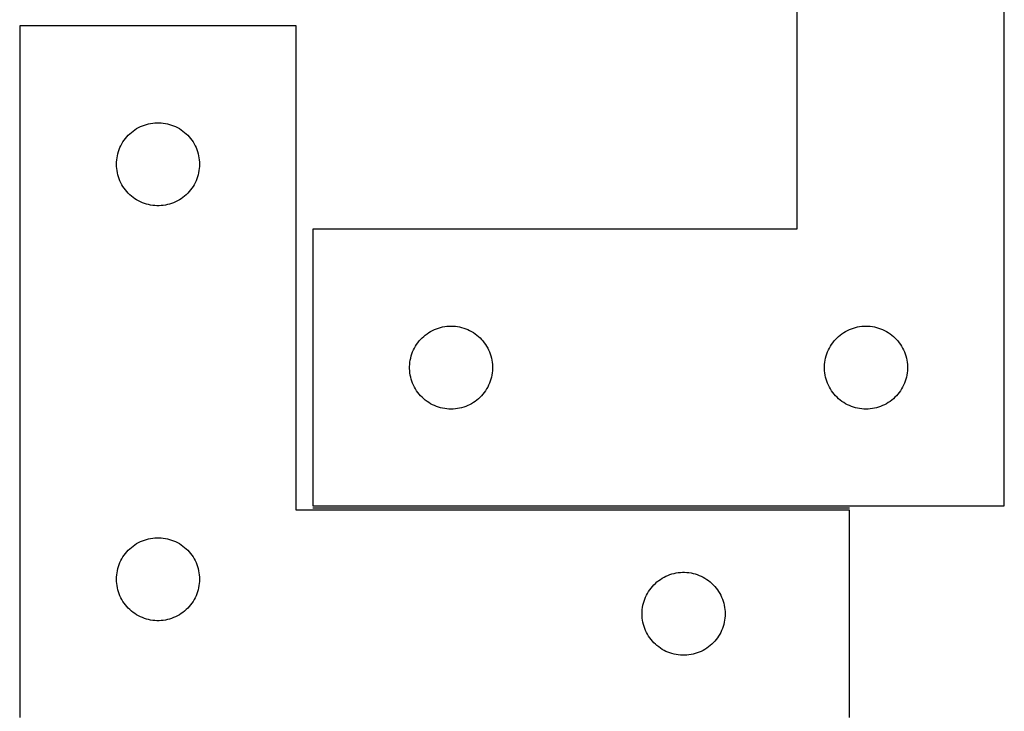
# Model space of a CAD drawing. Header units: millimetres. Extents: x 7 to 1490, y 7 to 2979.
# Tile 16 of 21: x 7 to 362, y 2418 to 2668. Entities that reach past the tile are written whole.
import ezdxf

# ---------------------------------------------------------------- set-up
doc = ezdxf.new("R2010")
doc.units = ezdxf.units.MM
doc.layers.add('COMMON', color=5, linetype='CONTINUOUS', true_color=0x0000ff)
doc.layers.add('CUT', color=7, linetype='CONTINUOUS', true_color=0x000000)

msp = doc.modelspace()

# ---------------------------------------------------------------- linework, layer by layer
at = {"layer": 'COMMON'}
msp.add_line((112.447496, 2491.250032), (306.500006, 2491.250032), dxfattribs=at)
at = {"layer": 'CUT'}
for p, q in [((287.447496, 2792.000033), (287.447496, 2592.000033)), ((362.447496, 2492.000033), (362.447496, 2792.000033)), ((106.500006, 2665.500032), (6.500006, 2665.500032)), ((6.500006, 2665.500032), (6.500006, 2415.500032)), ((106.500006, 2490.500032), (106.500006, 2665.500032)), ((54.574031, 2630.375872), (55.342374, 2630.455295)), ((55.342374, 2630.455295), (56.113787, 2630.495059)), ((56.113787, 2630.495059), (56.886225, 2630.495059)), ((56.886225, 2630.495059), (57.657638, 2630.455295)), ((57.657638, 2630.455295), (58.425981, 2630.375872)), ((46.310906, 2626.508312), (46.891108, 2627.018239)), ((46.891108, 2627.018239), (47.496792, 2627.497621)), ((47.496792, 2627.497621), (48.12635, 2627.945187)), ((48.12635, 2627.945187), (48.778114, 2628.359751)), ((48.778114, 2628.359751), (49.450355, 2628.740214)), ((49.450355, 2628.740214), (50.14129, 2629.085566)), ((50.14129, 2629.085566), (50.849088, 2629.394892)), ((50.849088, 2629.394892), (51.57187, 2629.66737)), ((51.57187, 2629.66737), (52.307721, 2629.90228)), ((52.307721, 2629.90228), (53.05469, 2630.098998)), ((53.05469, 2630.098998), (53.810795, 2630.257001)), ((53.810795, 2630.257001), (54.574031, 2630.375872)), ((58.425981, 2630.375872), (59.189217, 2630.257001)), ((59.189217, 2630.257001), (59.945322, 2630.098998)), ((59.945322, 2630.098998), (60.692291, 2629.90228)), ((60.692291, 2629.90228), (61.428142, 2629.66737)), ((61.428142, 2629.66737), (62.150924, 2629.394892)), ((62.150924, 2629.394892), (62.858722, 2629.085566)), ((62.858722, 2629.085566), (63.549657, 2628.740214)), ((63.549657, 2628.740214), (64.221898, 2628.359751)), ((64.221898, 2628.359751), (64.873662, 2627.945187)), ((64.873662, 2627.945187), (65.50322, 2627.497621)), ((65.50322, 2627.497621), (66.108904, 2627.018239)), ((66.108904, 2627.018239), (66.689106, 2626.508312)), ((43.445727, 2622.888253), (43.843373, 2623.550475)), ((43.843373, 2623.550475), (44.274581, 2624.191348)), ((44.274581, 2624.191348), (44.738209, 2624.809174)), ((44.738209, 2624.809174), (45.233027, 2625.402314)), ((45.233027, 2625.402314), (45.757723, 2625.969194)), ((45.757723, 2625.969194), (46.310906, 2626.508312)), ((66.689106, 2626.508312), (67.242289, 2625.969194)), ((67.242289, 2625.969194), (67.766985, 2625.402314)), ((67.766985, 2625.402314), (68.261803, 2624.809174)), ((68.261803, 2624.809174), (68.725431, 2624.191348)), ((68.725431, 2624.191348), (69.156639, 2623.550475)), ((69.156639, 2623.550475), (69.554285, 2622.888253)), ((41.99459, 2619.320099), (42.210475, 2620.061754)), ((42.210475, 2620.061754), (42.464254, 2620.791313)), ((42.464254, 2620.791313), (42.755252, 2621.506841)), ((42.755252, 2621.506841), (43.0827, 2622.206439)), ((43.0827, 2622.206439), (43.445727, 2622.888253)), ((69.554285, 2622.888253), (69.917312, 2622.206439)), ((69.917312, 2622.206439), (70.24476, 2621.506841)), ((70.24476, 2621.506841), (70.535758, 2620.791313)), ((70.535758, 2620.791313), (70.789537, 2620.061754)), ((70.789537, 2620.061754), (71.005422, 2619.320099)), ((41.500006, 2615.500032), (41.519895, 2616.272213)), ((41.519895, 2616.272213), (41.579508, 2617.042347)), ((41.579508, 2617.042347), (41.678688, 2617.808391)), ((41.678688, 2617.808391), (41.817171, 2618.568313)), ((41.817171, 2618.568313), (41.99459, 2619.320099)), ((71.005422, 2619.320099), (71.182841, 2618.568313)), ((71.182841, 2618.568313), (71.321324, 2617.808391)), ((71.321324, 2617.808391), (71.420504, 2617.042347)), ((71.420504, 2617.042347), (71.480117, 2616.272213)), ((71.480117, 2616.272213), (71.500006, 2615.500032)), ((41.519895, 2614.727851), (41.500006, 2615.500032)), ((41.579508, 2613.957717), (41.519895, 2614.727851)), ((41.678688, 2613.191673), (41.579508, 2613.957717)), ((41.817171, 2612.431751), (41.678688, 2613.191673)), ((71.321324, 2613.191673), (71.182841, 2612.431751)), ((71.420504, 2613.957717), (71.321324, 2613.191673)), ((71.480117, 2614.727851), (71.420504, 2613.957717)), ((71.500006, 2615.500032), (71.480117, 2614.727851)), ((41.99459, 2611.679965), (41.817171, 2612.431751)), ((42.210475, 2610.93831), (41.99459, 2611.679965)), ((42.464254, 2610.208751), (42.210475, 2610.93831)), ((42.755252, 2609.493223), (42.464254, 2610.208751)), ((43.0827, 2608.793625), (42.755252, 2609.493223)), ((70.24476, 2609.493223), (69.917312, 2608.793625)), ((70.535758, 2610.208751), (70.24476, 2609.493223)), ((70.789537, 2610.93831), (70.535758, 2610.208751)), ((71.005422, 2611.679965), (70.789537, 2610.93831)), ((71.182841, 2612.431751), (71.005422, 2611.679965)), ((43.445727, 2608.111811), (43.0827, 2608.793625)), ((43.843373, 2607.449589), (43.445727, 2608.111811)), ((44.274581, 2606.808716), (43.843373, 2607.449589)), ((44.738209, 2606.19089), (44.274581, 2606.808716)), ((45.233027, 2605.59775), (44.738209, 2606.19089)), ((45.757723, 2605.03087), (45.233027, 2605.59775)), ((67.766985, 2605.59775), (67.242289, 2605.03087)), ((68.261803, 2606.19089), (67.766985, 2605.59775)), ((68.725431, 2606.808716), (68.261803, 2606.19089)), ((69.156639, 2607.449589), (68.725431, 2606.808716)), ((69.554285, 2608.111811), (69.156639, 2607.449589)), ((69.917312, 2608.793625), (69.554285, 2608.111811)), ((46.310906, 2604.491752), (45.757723, 2605.03087)), ((46.891108, 2603.981825), (46.310906, 2604.491752)), ((47.496792, 2603.502443), (46.891108, 2603.981825)), ((48.12635, 2603.054877), (47.496792, 2603.502443)), ((48.778114, 2602.640313), (48.12635, 2603.054877)), ((49.450355, 2602.25985), (48.778114, 2602.640313)), ((50.14129, 2601.914498), (49.450355, 2602.25985)), ((63.549657, 2602.25985), (62.858722, 2601.914498)), ((64.221898, 2602.640313), (63.549657, 2602.25985)), ((64.873662, 2603.054877), (64.221898, 2602.640313)), ((65.50322, 2603.502443), (64.873662, 2603.054877)), ((66.108904, 2603.981825), (65.50322, 2603.502443)), ((66.689106, 2604.491752), (66.108904, 2603.981825)), ((67.242289, 2605.03087), (66.689106, 2604.491752)), ((50.849088, 2601.605172), (50.14129, 2601.914498)), ((51.57187, 2601.332694), (50.849088, 2601.605172)), ((52.307721, 2601.097784), (51.57187, 2601.332694)), ((53.05469, 2600.901066), (52.307721, 2601.097784)), ((53.810795, 2600.743063), (53.05469, 2600.901066)), ((54.574031, 2600.624192), (53.810795, 2600.743063)), ((55.342374, 2600.544769), (54.574031, 2600.624192)), ((56.113787, 2600.505005), (55.342374, 2600.544769)), ((56.886225, 2600.505005), (56.113787, 2600.505005)), ((57.657638, 2600.544769), (56.886225, 2600.505005)), ((58.425981, 2600.624192), (57.657638, 2600.544769)), ((59.189217, 2600.743063), (58.425981, 2600.624192)), ((59.945322, 2600.901066), (59.189217, 2600.743063)), ((60.692291, 2601.097784), (59.945322, 2600.901066)), ((61.428142, 2601.332694), (60.692291, 2601.097784)), ((62.150924, 2601.605172), (61.428142, 2601.332694)), ((62.858722, 2601.914498), (62.150924, 2601.605172)), ((287.447496, 2592.000033), (112.447496, 2592.000033)), ((112.447496, 2592.000033), (112.447496, 2492.000033)), ((155.741089, 2555.417339), (156.440687, 2555.744787)), ((156.440687, 2555.744787), (157.156215, 2556.035785)), ((157.156215, 2556.035785), (157.885774, 2556.289564)), ((157.885774, 2556.289564), (158.627429, 2556.505449)), ((158.627429, 2556.505449), (159.379215, 2556.682868)), ((159.379215, 2556.682868), (160.139137, 2556.821351)), ((160.139137, 2556.821351), (160.905181, 2556.920531)), ((160.905181, 2556.920531), (161.675315, 2556.980144)), ((161.675315, 2556.980144), (162.447496, 2557.000033)), ((162.447496, 2557.000033), (163.219677, 2556.980144)), ((163.219677, 2556.980144), (163.989811, 2556.920531)), ((163.989811, 2556.920531), (164.755855, 2556.821351)), ((164.755855, 2556.821351), (165.515777, 2556.682868)), ((165.515777, 2556.682868), (166.267563, 2556.505449)), ((166.267563, 2556.505449), (167.009218, 2556.289564)), ((167.009218, 2556.289564), (167.738777, 2556.035785)), ((167.738777, 2556.035785), (168.454305, 2555.744787)), ((168.454305, 2555.744787), (169.153903, 2555.417339)), ((305.741089, 2555.417339), (306.440687, 2555.744787)), ((306.440687, 2555.744787), (307.156215, 2556.035785)), ((307.156215, 2556.035785), (307.885774, 2556.289564)), ((307.885774, 2556.289564), (308.627429, 2556.505449)), ((308.627429, 2556.505449), (309.379215, 2556.682868)), ((309.379215, 2556.682868), (310.139137, 2556.821351)), ((310.139137, 2556.821351), (310.905181, 2556.920531)), ((310.905181, 2556.920531), (311.675315, 2556.980144)), ((311.675315, 2556.980144), (312.447496, 2557.000033)), ((312.447496, 2557.000033), (313.219677, 2556.980144)), ((313.219677, 2556.980144), (313.989811, 2556.920531)), ((313.989811, 2556.920531), (314.755855, 2556.821351)), ((314.755855, 2556.821351), (315.515777, 2556.682868)), ((315.515777, 2556.682868), (316.267563, 2556.505449)), ((316.267563, 2556.505449), (317.009218, 2556.289564)), ((317.009218, 2556.289564), (317.738777, 2556.035785)), ((317.738777, 2556.035785), (318.454305, 2555.744787)), ((318.454305, 2555.744787), (319.153903, 2555.417339)), ((150.929289, 2551.608931), (151.439216, 2552.189133)), ((151.439216, 2552.189133), (151.978334, 2552.742316)), ((151.978334, 2552.742316), (152.545214, 2553.267012)), ((152.545214, 2553.267012), (153.138354, 2553.76183)), ((153.138354, 2553.76183), (153.75618, 2554.225458)), ((153.75618, 2554.225458), (154.397053, 2554.656666)), ((154.397053, 2554.656666), (155.059275, 2555.054312)), ((155.059275, 2555.054312), (155.741089, 2555.417339)), ((169.153903, 2555.417339), (169.835717, 2555.054312)), ((169.835717, 2555.054312), (170.497939, 2554.656666)), ((170.497939, 2554.656666), (171.138812, 2554.225458)), ((171.138812, 2554.225458), (171.756638, 2553.76183)), ((171.756638, 2553.76183), (172.349778, 2553.267012)), ((172.349778, 2553.267012), (172.916658, 2552.742316)), ((172.916658, 2552.742316), (173.455776, 2552.189133)), ((173.455776, 2552.189133), (173.965703, 2551.608931)), ((300.929289, 2551.608931), (301.439216, 2552.189133)), ((301.439216, 2552.189133), (301.978334, 2552.742316)), ((301.978334, 2552.742316), (302.545214, 2553.267012)), ((302.545214, 2553.267012), (303.138354, 2553.76183)), ((303.138354, 2553.76183), (303.75618, 2554.225458)), ((303.75618, 2554.225458), (304.397053, 2554.656666)), ((304.397053, 2554.656666), (305.059275, 2555.054312)), ((305.059275, 2555.054312), (305.741089, 2555.417339)), ((319.153903, 2555.417339), (319.835717, 2555.054312)), ((319.835717, 2555.054312), (320.497939, 2554.656666)), ((320.497939, 2554.656666), (321.138812, 2554.225458)), ((321.138812, 2554.225458), (321.756638, 2553.76183)), ((321.756638, 2553.76183), (322.349778, 2553.267012)), ((322.349778, 2553.267012), (322.916658, 2552.742316)), ((322.916658, 2552.742316), (323.455776, 2552.189133)), ((323.455776, 2552.189133), (323.965703, 2551.608931)), ((148.861962, 2548.358749), (149.207314, 2549.049684)), ((149.207314, 2549.049684), (149.587777, 2549.721925)), ((149.587777, 2549.721925), (150.002341, 2550.373689)), ((150.002341, 2550.373689), (150.449907, 2551.003247)), ((150.449907, 2551.003247), (150.929289, 2551.608931)), ((173.965703, 2551.608931), (174.445085, 2551.003247)), ((174.445085, 2551.003247), (174.892651, 2550.373689)), ((174.892651, 2550.373689), (175.307215, 2549.721925)), ((175.307215, 2549.721925), (175.687678, 2549.049684)), ((175.687678, 2549.049684), (176.03303, 2548.358749)), ((298.861962, 2548.358749), (299.207314, 2549.049684)), ((299.207314, 2549.049684), (299.587777, 2549.721925)), ((299.587777, 2549.721925), (300.002341, 2550.373689)), ((300.002341, 2550.373689), (300.449907, 2551.003247)), ((300.449907, 2551.003247), (300.929289, 2551.608931)), ((323.965703, 2551.608931), (324.445085, 2551.003247)), ((324.445085, 2551.003247), (324.892651, 2550.373689)), ((324.892651, 2550.373689), (325.307215, 2549.721925)), ((325.307215, 2549.721925), (325.687678, 2549.049684)), ((325.687678, 2549.049684), (326.03303, 2548.358749)), ((147.690527, 2544.689244), (147.84853, 2545.445349)), ((147.84853, 2545.445349), (148.045248, 2546.192318)), ((148.045248, 2546.192318), (148.280158, 2546.928169)), ((148.280158, 2546.928169), (148.552636, 2547.650951)), ((148.552636, 2547.650951), (148.861962, 2548.358749)), ((176.03303, 2548.358749), (176.342356, 2547.650951)), ((176.342356, 2547.650951), (176.614834, 2546.928169)), ((176.614834, 2546.928169), (176.849744, 2546.192318)), ((176.849744, 2546.192318), (177.046462, 2545.445349)), ((177.046462, 2545.445349), (177.204465, 2544.689244)), ((297.690527, 2544.689244), (297.84853, 2545.445349)), ((297.84853, 2545.445349), (298.045248, 2546.192318)), ((298.045248, 2546.192318), (298.280158, 2546.928169)), ((298.280158, 2546.928169), (298.552636, 2547.650951)), ((298.552636, 2547.650951), (298.861962, 2548.358749)), ((326.03303, 2548.358749), (326.342356, 2547.650951)), ((326.342356, 2547.650951), (326.614834, 2546.928169)), ((326.614834, 2546.928169), (326.849744, 2546.192318)), ((326.849744, 2546.192318), (327.046462, 2545.445349)), ((327.046462, 2545.445349), (327.204465, 2544.689244)), ((147.452469, 2542.386252), (147.492233, 2543.157665)), ((147.452469, 2541.613814), (147.452469, 2542.386252)), ((147.492233, 2540.842401), (147.452469, 2541.613814)), ((147.492233, 2543.157665), (147.571656, 2543.926008)), ((147.571656, 2543.926008), (147.690527, 2544.689244)), ((177.204465, 2544.689244), (177.323336, 2543.926008)), ((177.323336, 2543.926008), (177.402759, 2543.157665)), ((177.402759, 2543.157665), (177.442523, 2542.386252)), ((177.442523, 2541.613814), (177.402759, 2540.842401)), ((177.442523, 2542.386252), (177.442523, 2541.613814)), ((297.452469, 2542.386252), (297.492233, 2543.157665)), ((297.452469, 2541.613814), (297.452469, 2542.386252)), ((297.492233, 2540.842401), (297.452469, 2541.613814)), ((297.492233, 2543.157665), (297.571656, 2543.926008)), ((297.571656, 2543.926008), (297.690527, 2544.689244)), ((327.204465, 2544.689244), (327.323336, 2543.926008)), ((327.323336, 2543.926008), (327.402759, 2543.157665)), ((327.402759, 2543.157665), (327.442523, 2542.386252)), ((327.442523, 2541.613814), (327.402759, 2540.842401)), ((327.442523, 2542.386252), (327.442523, 2541.613814)), ((147.571656, 2540.074058), (147.492233, 2540.842401)), ((147.690527, 2539.310822), (147.571656, 2540.074058)), ((147.84853, 2538.554717), (147.690527, 2539.310822)), ((148.045248, 2537.807748), (147.84853, 2538.554717)), ((177.046462, 2538.554717), (176.849744, 2537.807748)), ((177.204465, 2539.310822), (177.046462, 2538.554717)), ((177.323336, 2540.074058), (177.204465, 2539.310822)), ((177.402759, 2540.842401), (177.323336, 2540.074058)), ((297.571656, 2540.074058), (297.492233, 2540.842401)), ((297.690527, 2539.310822), (297.571656, 2540.074058)), ((297.84853, 2538.554717), (297.690527, 2539.310822)), ((298.045248, 2537.807748), (297.84853, 2538.554717)), ((327.046462, 2538.554717), (326.849744, 2537.807748)), ((327.204465, 2539.310822), (327.046462, 2538.554717)), ((327.323336, 2540.074058), (327.204465, 2539.310822)), ((327.402759, 2540.842401), (327.323336, 2540.074058)), ((148.280158, 2537.071897), (148.045248, 2537.807748)), ((148.552636, 2536.349115), (148.280158, 2537.071897)), ((148.861962, 2535.641317), (148.552636, 2536.349115)), ((149.207314, 2534.950382), (148.861962, 2535.641317)), ((149.587777, 2534.278141), (149.207314, 2534.950382)), ((175.687678, 2534.950382), (175.307215, 2534.278141)), ((176.03303, 2535.641317), (175.687678, 2534.950382)), ((176.342356, 2536.349115), (176.03303, 2535.641317)), ((176.614834, 2537.071897), (176.342356, 2536.349115)), ((176.849744, 2537.807748), (176.614834, 2537.071897)), ((298.280158, 2537.071897), (298.045248, 2537.807748)), ((298.552636, 2536.349115), (298.280158, 2537.071897)), ((298.861962, 2535.641317), (298.552636, 2536.349115)), ((299.207314, 2534.950382), (298.861962, 2535.641317)), ((299.587777, 2534.278141), (299.207314, 2534.950382)), ((325.687678, 2534.950382), (325.307215, 2534.278141)), ((326.03303, 2535.641317), (325.687678, 2534.950382)), ((326.342356, 2536.349115), (326.03303, 2535.641317)), ((326.614834, 2537.071897), (326.342356, 2536.349115)), ((326.849744, 2537.807748), (326.614834, 2537.071897)), ((150.002341, 2533.626377), (149.587777, 2534.278141)), ((150.449907, 2532.996819), (150.002341, 2533.626377)), ((150.929289, 2532.391135), (150.449907, 2532.996819)), ((151.439216, 2531.810933), (150.929289, 2532.391135)), ((151.978334, 2531.25775), (151.439216, 2531.810933)), ((152.545214, 2530.733054), (151.978334, 2531.25775)), ((172.916658, 2531.25775), (172.349778, 2530.733054)), ((173.455776, 2531.810933), (172.916658, 2531.25775)), ((173.965703, 2532.391135), (173.455776, 2531.810933)), ((174.445085, 2532.996819), (173.965703, 2532.391135)), ((174.892651, 2533.626377), (174.445085, 2532.996819)), ((175.307215, 2534.278141), (174.892651, 2533.626377)), ((300.002341, 2533.626377), (299.587777, 2534.278141)), ((300.449907, 2532.996819), (300.002341, 2533.626377)), ((300.929289, 2532.391135), (300.449907, 2532.996819)), ((301.439216, 2531.810933), (300.929289, 2532.391135)), ((301.978334, 2531.25775), (301.439216, 2531.810933)), ((302.545214, 2530.733054), (301.978334, 2531.25775)), ((322.916658, 2531.25775), (322.349778, 2530.733054)), ((323.455776, 2531.810933), (322.916658, 2531.25775)), ((323.965703, 2532.391135), (323.455776, 2531.810933)), ((324.445085, 2532.996819), (323.965703, 2532.391135)), ((324.892651, 2533.626377), (324.445085, 2532.996819)), ((325.307215, 2534.278141), (324.892651, 2533.626377)), ((153.138354, 2530.238236), (152.545214, 2530.733054)), ((153.75618, 2529.774608), (153.138354, 2530.238236)), ((154.397053, 2529.3434), (153.75618, 2529.774608)), ((155.059275, 2528.945754), (154.397053, 2529.3434)), ((155.741089, 2528.582727), (155.059275, 2528.945754)), ((156.440687, 2528.255279), (155.741089, 2528.582727)), ((157.156215, 2527.964281), (156.440687, 2528.255279)), ((157.885774, 2527.710502), (157.156215, 2527.964281)), ((158.627429, 2527.494617), (157.885774, 2527.710502)), ((159.379215, 2527.317198), (158.627429, 2527.494617)), ((160.139137, 2527.178715), (159.379215, 2527.317198)), ((165.515777, 2527.317198), (164.755855, 2527.178715)), ((166.267563, 2527.494617), (165.515777, 2527.317198)), ((167.009218, 2527.710502), (166.267563, 2527.494617)), ((167.738777, 2527.964281), (167.009218, 2527.710502)), ((168.454305, 2528.255279), (167.738777, 2527.964281)), ((169.153903, 2528.582727), (168.454305, 2528.255279)), ((169.835717, 2528.945754), (169.153903, 2528.582727)), ((170.497939, 2529.3434), (169.835717, 2528.945754)), ((171.138812, 2529.774608), (170.497939, 2529.3434)), ((171.756638, 2530.238236), (171.138812, 2529.774608)), ((172.349778, 2530.733054), (171.756638, 2530.238236)), ((303.138354, 2530.238236), (302.545214, 2530.733054)), ((303.75618, 2529.774608), (303.138354, 2530.238236)), ((304.397053, 2529.3434), (303.75618, 2529.774608)), ((305.059275, 2528.945754), (304.397053, 2529.3434)), ((305.741089, 2528.582727), (305.059275, 2528.945754)), ((306.440687, 2528.255279), (305.741089, 2528.582727)), ((307.156215, 2527.964281), (306.440687, 2528.255279)), ((307.885774, 2527.710502), (307.156215, 2527.964281)), ((308.627429, 2527.494617), (307.885774, 2527.710502)), ((309.379215, 2527.317198), (308.627429, 2527.494617)), ((310.139137, 2527.178715), (309.379215, 2527.317198)), ((315.515777, 2527.317198), (314.755855, 2527.178715)), ((316.267563, 2527.494617), (315.515777, 2527.317198)), ((317.009218, 2527.710502), (316.267563, 2527.494617)), ((317.738777, 2527.964281), (317.009218, 2527.710502)), ((318.454305, 2528.255279), (317.738777, 2527.964281)), ((319.153903, 2528.582727), (318.454305, 2528.255279)), ((319.835717, 2528.945754), (319.153903, 2528.582727)), ((320.497939, 2529.3434), (319.835717, 2528.945754)), ((321.138812, 2529.774608), (320.497939, 2529.3434)), ((321.756638, 2530.238236), (321.138812, 2529.774608)), ((322.349778, 2530.733054), (321.756638, 2530.238236)), ((160.905181, 2527.079535), (160.139137, 2527.178715)), ((161.675315, 2527.019922), (160.905181, 2527.079535)), ((162.447496, 2527.000033), (161.675315, 2527.019922)), ((163.219677, 2527.019922), (162.447496, 2527.000033)), ((163.989811, 2527.079535), (163.219677, 2527.019922)), ((164.755855, 2527.178715), (163.989811, 2527.079535)), ((310.905181, 2527.079535), (310.139137, 2527.178715)), ((311.675315, 2527.019922), (310.905181, 2527.079535)), ((312.447496, 2527.000033), (311.675315, 2527.019922)), ((313.219677, 2527.019922), (312.447496, 2527.000033)), ((313.989811, 2527.079535), (313.219677, 2527.019922)), ((314.755855, 2527.178715), (313.989811, 2527.079535)), ((112.447496, 2492.000033), (362.447496, 2492.000033)), ((306.500006, 2490.500032), (106.500006, 2490.500032)), ((306.500006, 2415.500032), (306.500006, 2490.500032)), ((46.891108, 2477.018239), (47.496792, 2477.497621)), ((47.496792, 2477.497621), (48.12635, 2477.945187)), ((48.12635, 2477.945187), (48.778114, 2478.359751)), ((48.778114, 2478.359751), (49.450355, 2478.740214)), ((49.450355, 2478.740214), (50.14129, 2479.085566)), ((50.14129, 2479.085566), (50.849088, 2479.394892)), ((50.849088, 2479.394892), (51.57187, 2479.66737)), ((51.57187, 2479.66737), (52.307721, 2479.90228)), ((52.307721, 2479.90228), (53.05469, 2480.098998)), ((53.05469, 2480.098998), (53.810795, 2480.257001)), ((53.810795, 2480.257001), (54.574031, 2480.375872)), ((54.574031, 2480.375872), (55.342374, 2480.455295)), ((55.342374, 2480.455295), (56.113787, 2480.495059)), ((56.113787, 2480.495059), (56.886225, 2480.495059)), ((56.886225, 2480.495059), (57.657638, 2480.455295)), ((57.657638, 2480.455295), (58.425981, 2480.375872)), ((58.425981, 2480.375872), (59.189217, 2480.257001)), ((59.189217, 2480.257001), (59.945322, 2480.098998)), ((59.945322, 2480.098998), (60.692291, 2479.90228)), ((60.692291, 2479.90228), (61.428142, 2479.66737)), ((61.428142, 2479.66737), (62.150924, 2479.394892)), ((62.150924, 2479.394892), (62.858722, 2479.085566)), ((62.858722, 2479.085566), (63.549657, 2478.740214)), ((63.549657, 2478.740214), (64.221898, 2478.359751)), ((64.221898, 2478.359751), (64.873662, 2477.945187)), ((64.873662, 2477.945187), (65.50322, 2477.497621)), ((65.50322, 2477.497621), (66.108904, 2477.018239)), ((43.843373, 2473.550475), (44.274581, 2474.191348)), ((44.274581, 2474.191348), (44.738209, 2474.809174)), ((44.738209, 2474.809174), (45.233027, 2475.402314)), ((45.233027, 2475.402314), (45.757723, 2475.969194)), ((45.757723, 2475.969194), (46.310906, 2476.508312)), ((46.310906, 2476.508312), (46.891108, 2477.018239)), ((66.108904, 2477.018239), (66.689106, 2476.508312)), ((66.689106, 2476.508312), (67.242289, 2475.969194)), ((67.242289, 2475.969194), (67.766985, 2475.402314)), ((67.766985, 2475.402314), (68.261803, 2474.809174)), ((68.261803, 2474.809174), (68.725431, 2474.191348)), ((68.725431, 2474.191348), (69.156639, 2473.550475)), ((42.210475, 2470.061754), (42.464254, 2470.791313)), ((42.464254, 2470.791313), (42.755252, 2471.506841)), ((42.755252, 2471.506841), (43.0827, 2472.206439)), ((43.0827, 2472.206439), (43.445727, 2472.888253)), ((43.445727, 2472.888253), (43.843373, 2473.550475)), ((69.156639, 2473.550475), (69.554285, 2472.888253)), ((69.554285, 2472.888253), (69.917312, 2472.206439)), ((69.917312, 2472.206439), (70.24476, 2471.506841)), ((70.24476, 2471.506841), (70.535758, 2470.791313)), ((70.535758, 2470.791313), (70.789537, 2470.061754)), ((41.519895, 2466.272213), (41.579508, 2467.042347)), ((41.579508, 2467.042347), (41.678688, 2467.808391)), ((41.678688, 2467.808391), (41.817171, 2468.568313)), ((41.817171, 2468.568313), (41.99459, 2469.320099)), ((41.99459, 2469.320099), (42.210475, 2470.061754)), ((70.789537, 2470.061754), (71.005422, 2469.320099)), ((71.005422, 2469.320099), (71.182841, 2468.568313)), ((71.182841, 2468.568313), (71.321324, 2467.808391)), ((71.321324, 2467.808391), (71.420504, 2467.042347)), ((71.420504, 2467.042347), (71.480117, 2466.272213)), ((240.14129, 2466.585566), (240.849088, 2466.894892)), ((240.849088, 2466.894892), (241.57187, 2467.16737)), ((241.57187, 2467.16737), (242.307721, 2467.40228)), ((242.307721, 2467.40228), (243.05469, 2467.598998)), ((243.05469, 2467.598998), (243.810795, 2467.757001)), ((243.810795, 2467.757001), (244.574031, 2467.875872)), ((244.574031, 2467.875872), (245.342374, 2467.955295)), ((245.342374, 2467.955295), (246.113787, 2467.995059)), ((246.113787, 2467.995059), (246.886225, 2467.995059)), ((246.886225, 2467.995059), (247.657638, 2467.955295)), ((247.657638, 2467.955295), (248.425981, 2467.875872)), ((248.425981, 2467.875872), (249.189217, 2467.757001)), ((249.189217, 2467.757001), (249.945322, 2467.598998)), ((249.945322, 2467.598998), (250.692291, 2467.40228)), ((250.692291, 2467.40228), (251.428142, 2467.16737)), ((251.428142, 2467.16737), (252.150924, 2466.894892)), ((252.150924, 2466.894892), (252.858722, 2466.585566)), ((41.500006, 2465.500032), (41.519895, 2466.272213)), ((41.519895, 2464.727851), (41.500006, 2465.500032)), ((41.579508, 2463.957717), (41.519895, 2464.727851)), ((41.678688, 2463.191673), (41.579508, 2463.957717)), ((41.817171, 2462.431751), (41.678688, 2463.191673)), ((71.321324, 2463.191673), (71.182841, 2462.431751)), ((71.420504, 2463.957717), (71.321324, 2463.191673)), ((71.480117, 2464.727851), (71.420504, 2463.957717)), ((71.480117, 2466.272213), (71.500006, 2465.500032)), ((71.500006, 2465.500032), (71.480117, 2464.727851)), ((235.233027, 2462.902314), (235.757723, 2463.469194)), ((235.757723, 2463.469194), (236.310906, 2464.008312)), ((236.310906, 2464.008312), (236.891108, 2464.518239)), ((236.891108, 2464.518239), (237.496792, 2464.997621)), ((237.496792, 2464.997621), (238.12635, 2465.445187)), ((238.12635, 2465.445187), (238.778114, 2465.859751)), ((238.778114, 2465.859751), (239.450355, 2466.240214)), ((239.450355, 2466.240214), (240.14129, 2466.585566)), ((252.858722, 2466.585566), (253.549657, 2466.240214)), ((253.549657, 2466.240214), (254.221898, 2465.859751)), ((254.221898, 2465.859751), (254.873662, 2465.445187)), ((254.873662, 2465.445187), (255.50322, 2464.997621)), ((255.50322, 2464.997621), (256.108904, 2464.518239)), ((256.108904, 2464.518239), (256.689106, 2464.008312)), ((256.689106, 2464.008312), (257.242289, 2463.469194)), ((257.242289, 2463.469194), (257.766985, 2462.902314)), ((41.99459, 2461.679965), (41.817171, 2462.431751)), ((42.210475, 2460.93831), (41.99459, 2461.679965)), ((42.464254, 2460.208751), (42.210475, 2460.93831)), ((42.755252, 2459.493223), (42.464254, 2460.208751)), ((70.535758, 2460.208751), (70.24476, 2459.493223)), ((70.789537, 2460.93831), (70.535758, 2460.208751)), ((71.005422, 2461.679965), (70.789537, 2460.93831)), ((71.182841, 2462.431751), (71.005422, 2461.679965)), ((232.755252, 2459.006841), (233.0827, 2459.706439)), ((233.0827, 2459.706439), (233.445727, 2460.388253)), ((233.445727, 2460.388253), (233.843373, 2461.050475)), ((233.843373, 2461.050475), (234.274581, 2461.691348)), ((234.274581, 2461.691348), (234.738209, 2462.309174)), ((234.738209, 2462.309174), (235.233027, 2462.902314)), ((257.766985, 2462.902314), (258.261803, 2462.309174)), ((258.261803, 2462.309174), (258.725431, 2461.691348)), ((258.725431, 2461.691348), (259.156639, 2461.050475)), ((259.156639, 2461.050475), (259.554285, 2460.388253)), ((259.554285, 2460.388253), (259.917312, 2459.706439)), ((259.917312, 2459.706439), (260.24476, 2459.006841)), ((43.0827, 2458.793625), (42.755252, 2459.493223)), ((43.445727, 2458.111811), (43.0827, 2458.793625)), ((43.843373, 2457.449589), (43.445727, 2458.111811)), ((44.274581, 2456.808716), (43.843373, 2457.449589)), ((44.738209, 2456.19089), (44.274581, 2456.808716)), ((45.233027, 2455.59775), (44.738209, 2456.19089)), ((68.261803, 2456.19089), (67.766985, 2455.59775)), ((68.725431, 2456.808716), (68.261803, 2456.19089)), ((69.156639, 2457.449589), (68.725431, 2456.808716)), ((69.554285, 2458.111811), (69.156639, 2457.449589)), ((69.917312, 2458.793625), (69.554285, 2458.111811)), ((70.24476, 2459.493223), (69.917312, 2458.793625)), ((231.678688, 2455.308391), (231.817171, 2456.068313)), ((231.817171, 2456.068313), (231.99459, 2456.820099)), ((231.99459, 2456.820099), (232.210475, 2457.561754)), ((232.210475, 2457.561754), (232.464254, 2458.291313)), ((232.464254, 2458.291313), (232.755252, 2459.006841)), ((260.24476, 2459.006841), (260.535758, 2458.291313)), ((260.535758, 2458.291313), (260.789537, 2457.561754)), ((260.789537, 2457.561754), (261.005422, 2456.820099)), ((261.005422, 2456.820099), (261.182841, 2456.068313)), ((261.182841, 2456.068313), (261.321324, 2455.308391)), ((45.757723, 2455.03087), (45.233027, 2455.59775)), ((46.310906, 2454.491752), (45.757723, 2455.03087)), ((46.891108, 2453.981825), (46.310906, 2454.491752)), ((47.496792, 2453.502443), (46.891108, 2453.981825)), ((48.12635, 2453.054877), (47.496792, 2453.502443)), ((48.778114, 2452.640313), (48.12635, 2453.054877)), ((49.450355, 2452.25985), (48.778114, 2452.640313)), ((64.221898, 2452.640313), (63.549657, 2452.25985)), ((64.873662, 2453.054877), (64.221898, 2452.640313)), ((65.50322, 2453.502443), (64.873662, 2453.054877)), ((66.108904, 2453.981825), (65.50322, 2453.502443)), ((66.689106, 2454.491752), (66.108904, 2453.981825)), ((67.242289, 2455.03087), (66.689106, 2454.491752)), ((67.766985, 2455.59775), (67.242289, 2455.03087)), ((231.500006, 2453.000032), (231.519895, 2453.772213)), ((231.519895, 2452.227851), (231.500006, 2453.000032)), ((231.519895, 2453.772213), (231.579508, 2454.542347)), ((231.579508, 2454.542347), (231.678688, 2455.308391)), ((261.321324, 2455.308391), (261.420504, 2454.542347)), ((261.420504, 2454.542347), (261.480117, 2453.772213)), ((261.480117, 2453.772213), (261.500006, 2453.000032)), ((261.500006, 2453.000032), (261.480117, 2452.227851)), ((50.14129, 2451.914498), (49.450355, 2452.25985)), ((50.849088, 2451.605172), (50.14129, 2451.914498)), ((51.57187, 2451.332694), (50.849088, 2451.605172)), ((52.307721, 2451.097784), (51.57187, 2451.332694)), ((53.05469, 2450.901066), (52.307721, 2451.097784)), ((53.810795, 2450.743063), (53.05469, 2450.901066)), ((54.574031, 2450.624192), (53.810795, 2450.743063)), ((55.342374, 2450.544769), (54.574031, 2450.624192)), ((56.113787, 2450.505005), (55.342374, 2450.544769)), ((56.886225, 2450.505005), (56.113787, 2450.505005)), ((57.657638, 2450.544769), (56.886225, 2450.505005)), ((58.425981, 2450.624192), (57.657638, 2450.544769)), ((59.189217, 2450.743063), (58.425981, 2450.624192)), ((59.945322, 2450.901066), (59.189217, 2450.743063)), ((60.692291, 2451.097784), (59.945322, 2450.901066)), ((61.428142, 2451.332694), (60.692291, 2451.097784)), ((62.150924, 2451.605172), (61.428142, 2451.332694)), ((62.858722, 2451.914498), (62.150924, 2451.605172)), ((63.549657, 2452.25985), (62.858722, 2451.914498)), ((231.579508, 2451.457717), (231.519895, 2452.227851)), ((231.678688, 2450.691673), (231.579508, 2451.457717)), ((231.817171, 2449.931751), (231.678688, 2450.691673)), ((231.99459, 2449.179965), (231.817171, 2449.931751)), ((232.210475, 2448.43831), (231.99459, 2449.179965)), ((261.005422, 2449.179965), (260.789537, 2448.43831)), ((261.182841, 2449.931751), (261.005422, 2449.179965)), ((261.321324, 2450.691673), (261.182841, 2449.931751)), ((261.420504, 2451.457717), (261.321324, 2450.691673)), ((261.480117, 2452.227851), (261.420504, 2451.457717)), ((232.464254, 2447.708751), (232.210475, 2448.43831)), ((232.755252, 2446.993223), (232.464254, 2447.708751)), ((233.0827, 2446.293625), (232.755252, 2446.993223)), ((233.445727, 2445.611811), (233.0827, 2446.293625)), ((233.843373, 2444.949589), (233.445727, 2445.611811)), ((259.554285, 2445.611811), (259.156639, 2444.949589)), ((259.917312, 2446.293625), (259.554285, 2445.611811)), ((260.24476, 2446.993223), (259.917312, 2446.293625)), ((260.535758, 2447.708751), (260.24476, 2446.993223)), ((260.789537, 2448.43831), (260.535758, 2447.708751)), ((234.274581, 2444.308716), (233.843373, 2444.949589)), ((234.738209, 2443.69089), (234.274581, 2444.308716)), ((235.233027, 2443.09775), (234.738209, 2443.69089)), ((235.757723, 2442.53087), (235.233027, 2443.09775)), ((236.310906, 2441.991752), (235.757723, 2442.53087)), ((236.891108, 2441.481825), (236.310906, 2441.991752)), ((256.689106, 2441.991752), (256.108904, 2441.481825)), ((257.242289, 2442.53087), (256.689106, 2441.991752)), ((257.766985, 2443.09775), (257.242289, 2442.53087)), ((258.261803, 2443.69089), (257.766985, 2443.09775)), ((258.725431, 2444.308716), (258.261803, 2443.69089)), ((259.156639, 2444.949589), (258.725431, 2444.308716)), ((237.496792, 2441.002443), (236.891108, 2441.481825)), ((238.12635, 2440.554877), (237.496792, 2441.002443)), ((238.778114, 2440.140313), (238.12635, 2440.554877)), ((239.450355, 2439.75985), (238.778114, 2440.140313)), ((240.14129, 2439.414498), (239.450355, 2439.75985)), ((240.849088, 2439.105172), (240.14129, 2439.414498)), ((241.57187, 2438.832694), (240.849088, 2439.105172)), ((242.307721, 2438.597784), (241.57187, 2438.832694)), ((243.05469, 2438.401066), (242.307721, 2438.597784)), ((243.810795, 2438.243063), (243.05469, 2438.401066)), ((244.574031, 2438.124192), (243.810795, 2438.243063)), ((249.189217, 2438.243063), (248.425981, 2438.124192)), ((249.945322, 2438.401066), (249.189217, 2438.243063)), ((250.692291, 2438.597784), (249.945322, 2438.401066)), ((251.428142, 2438.832694), (250.692291, 2438.597784)), ((252.150924, 2439.105172), (251.428142, 2438.832694)), ((252.858722, 2439.414498), (252.150924, 2439.105172)), ((253.549657, 2439.75985), (252.858722, 2439.414498)), ((254.221898, 2440.140313), (253.549657, 2439.75985)), ((254.873662, 2440.554877), (254.221898, 2440.140313)), ((255.50322, 2441.002443), (254.873662, 2440.554877)), ((256.108904, 2441.481825), (255.50322, 2441.002443)), ((245.342374, 2438.044769), (244.574031, 2438.124192)), ((246.113787, 2438.005005), (245.342374, 2438.044769)), ((246.886225, 2438.005005), (246.113787, 2438.005005)), ((247.657638, 2438.044769), (246.886225, 2438.005005)), ((248.425981, 2438.124192), (247.657638, 2438.044769))]:
    msp.add_line(p, q, dxfattribs=at)

doc.saveas('drawing.dxf')
